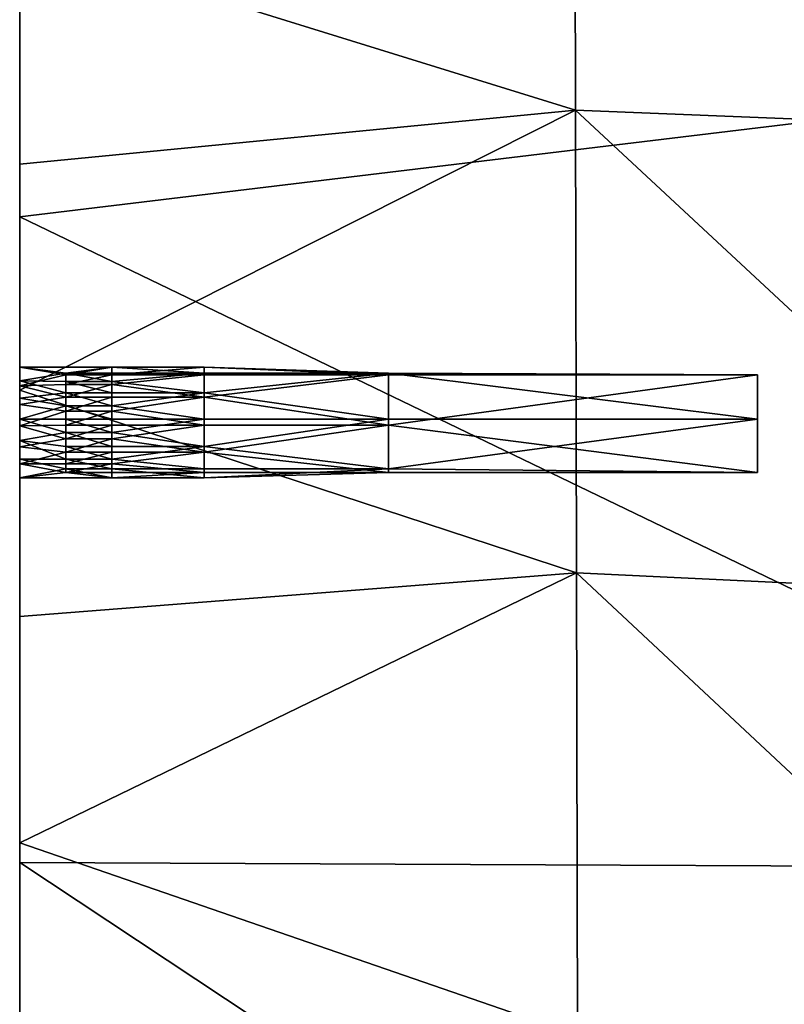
# Model space of a CAD drawing. Header units: millimetres. Extents: x 0 to 484, y -157 to 583.
# Tile 5 of 78: x 22 to 43, y 74 to 100. Entities that reach past the tile are written whole.
import ezdxf

# ---------------------------------------------------------------- set-up
doc = ezdxf.new("R2010")
doc.units = ezdxf.units.MM
doc.layers.add('Layer 01', color=7, linetype='Continuous', true_color=0x000000)

msp = doc.modelspace()

# ---------------------------------------------------------------- linework, layer by layer
at = {"layer": 'Layer 01'}
for points in [[(22, 91.884, 440.227), (22, 138.396, 444.288), (22, 115.969, 428.526)], [(22, 91.884, 440.227), (22, 137.942, 450.989), (22, 138.396, 444.288)], [(22, 137.942, 450.989), (22, 91.884, 440.227), (22, 91.091, 453.401)], [(22, 91.091, 453.401), (22, 121.014, 458.333), (22, 137.942, 450.989)], [(58.638, 99.489, 384.692), (22, 112.569, 384.963), (22, 130.061, 383.458)], [(58.638, 99.489, 384.692), (22, 130.061, 383.458), (58.638, 124.172, 382.554)], [(22, 121.014, 458.333), (22, 91.091, 453.401), (22, 114.887, 458.545)], [(22, 119.651, 394.323), (22, 96.573, 392.162), (22, 107.258, 400.098)], [(22, 112.569, 384.963), (22, 95.07, 386.469), (22, 119.651, 394.323)], [(22, 96.573, 392.162), (22, 119.651, 394.323), (22, 95.07, 386.469)], [(22, 115.969, 428.526), (22, 92.632, 426.458), (22, 91.884, 440.227)], [(22, 92.632, 426.458), (22, 115.969, 428.526), (22, 104.852, 420.586)], [(22, 108.759, 458.739), (22, 114.887, 458.545), (22, 91.091, 453.401)], [(58.638, 99.489, 384.692), (22, 95.07, 386.469), (22, 112.569, 384.963)], [(37.063, 97.96, 464.286), (37.032, 110.508, 464.156), (22, 102.631, 458.913)], [(51.234, 97.395, 469.064), (51.181, 110.058, 469.12), (37.032, 110.508, 464.156)], [(51.234, 97.395, 469.064), (37.032, 110.508, 464.156), (37.063, 97.96, 464.286)], [(22, 91.091, 453.401), (22, 102.631, 458.913), (22, 108.759, 458.739)], [(22, 107.258, 400.098), (22, 95.692, 399.021), (22, 95.24, 402.412)], [(22, 107.258, 400.098), (22, 95.24, 402.412), (22, 106.829, 403.488)], [(22, 96.573, 392.162), (22, 95.692, 399.021), (22, 107.258, 400.098)], [(22, 106.829, 403.488), (22, 95.24, 402.412), (22, 100.589, 406.345)], [(22, 106.398, 406.88), (22, 100.589, 406.345), (22, 100.369, 408.043)], [(22, 106.398, 406.88), (22, 100.369, 408.043), (22, 106.184, 408.578)], [(22, 106.184, 408.578), (22, 100.369, 408.043), (22, 100.153, 409.742)], [(22, 106.184, 408.578), (22, 100.153, 409.742), (22, 105.974, 410.276)], [(22, 105.974, 410.276), (22, 100.153, 409.742), (22, 99.942, 411.443)], [(22, 105.974, 410.276), (22, 99.942, 411.443), (22, 105.768, 411.976)], [(22, 105.768, 411.976), (22, 99.942, 411.443), (22, 99.738, 413.144)], [(22, 105.768, 411.976), (22, 99.738, 413.144), (22, 105.569, 413.676)], [(22, 105.569, 413.676), (22, 99.738, 413.144), (22, 99.539, 414.872)], [(22, 105.569, 413.676), (22, 99.539, 414.872), (22, 105.375, 415.402)], [(22, 105.375, 415.402), (22, 99.539, 414.872), (22, 99.352, 416.6)], [(22, 105.375, 415.402), (22, 99.352, 416.6), (22, 105.19, 417.129)], [(22, 104.852, 420.586), (22, 105.19, 417.129), (22, 99.352, 416.6)], [(22, 93.175, 419.532), (22, 104.852, 420.586), (22, 99.352, 416.6)], [(22, 104.852, 420.586), (22, 93.175, 419.532), (22, 92.632, 426.458)], [(22, 102.631, 458.913), (22, 91.091, 453.401), (22, 96.502, 459.068)], [(22, 102.631, 458.913), (22, 96.502, 459.068), (37.063, 97.96, 464.286)], [(22, 95.24, 402.412), (22, 94.782, 405.808), (22, 100.589, 406.345)], [(22, 100.589, 406.345), (22, 94.782, 405.808), (22, 94.555, 407.507)], [(22, 100.589, 406.345), (22, 94.555, 407.507), (22, 100.369, 408.043)], [(22, 100.369, 408.043), (22, 94.555, 407.507), (22, 94.443, 408.357)], [(22, 100.153, 409.742), (22, 100.369, 408.043), (22, 94.443, 408.357)], [(22, 94.443, 408.357), (22, 94.333, 409.207), (22, 100.153, 409.742)], [(22, 100.153, 409.742), (22, 94.333, 409.207), (22, 94.223, 410.057)], [(22, 99.942, 411.443), (22, 100.153, 409.742), (22, 94.223, 410.057)], [(22, 94.223, 410.057), (22, 94.116, 410.908), (22, 99.942, 411.443)], [(22, 99.942, 411.443), (22, 94.116, 410.908), (22, 94.01, 411.759)], [(22, 99.738, 413.144), (22, 99.942, 411.443), (22, 94.01, 411.759)], [(22, 99.738, 413.144), (22, 93.907, 412.61), (22, 93.805, 413.475)], [(22, 99.539, 414.872), (22, 99.738, 413.144), (22, 93.805, 413.475)], [(22, 94.01, 411.759), (22, 93.907, 412.61), (22, 99.738, 413.144)], [(22, 93.805, 413.475), (22, 93.705, 414.339), (22, 99.539, 414.872)], [(22, 99.539, 414.872), (22, 93.705, 414.339), (22, 93.515, 416.069)], [(22, 99.539, 414.872), (22, 93.515, 416.069), (22, 99.352, 416.6)], [(58.638, 77.416, 386.609), (22, 95.07, 386.469), (58.638, 99.489, 384.692)], [(22, 99.352, 416.6), (22, 93.515, 416.069), (22, 93.175, 419.532)], [(37.063, 97.96, 464.286), (22, 96.502, 459.068), (22, 90.372, 459.202)], [(22, 90.372, 459.202), (37.092, 85.425, 464.308), (37.063, 97.96, 464.286)], [(51.285, 84.749, 468.871), (51.234, 97.395, 469.064), (37.063, 97.96, 464.286)], [(51.285, 84.749, 468.871), (37.063, 97.96, 464.286), (37.092, 85.425, 464.308)], [(22, 83.401, 397.869), (22, 95.692, 399.021), (22, 96.573, 392.162)], [(22, 96.573, 392.162), (22, 72.117, 389.853), (22, 83.401, 397.869)], [(22, 72.117, 389.853), (22, 96.573, 392.162), (22, 77.575, 387.974)], [(22, 77.575, 387.974), (22, 96.573, 392.162), (22, 95.07, 386.469)], [(22, 96.502, 459.068), (22, 91.091, 453.401), (22, 90.372, 459.202)], [(22, 95.692, 399.021), (22, 83.401, 397.869), (22, 82.919, 401.261)], [(22, 95.692, 399.021), (22, 82.919, 401.261), (22, 95.24, 402.412)], [(22, 88.607, 405.234), (22, 94.782, 405.808), (22, 95.24, 402.412)], [(22, 95.24, 402.412), (22, 82.919, 401.261), (22, 88.607, 405.234)], [(58.638, 77.416, 386.609), (22, 77.575, 387.974), (22, 95.07, 386.469)], [(22, 91.464, 407.221), (22, 94.555, 407.507), (22, 94.782, 405.808)], [(22, 94.782, 405.808), (22, 88.607, 405.234), (22, 91.464, 407.221)], [(22, 94.555, 407.507), (22, 91.464, 407.221), (22, 91.351, 408.071)], [(22, 94.555, 407.507), (22, 91.351, 408.071), (22, 94.443, 408.357)], [(22, 94.443, 408.357), (22, 91.351, 408.071), (22, 91.238, 408.921)], [(22, 94.443, 408.357), (22, 91.238, 408.921), (22, 94.333, 409.207)], [(22, 94.333, 409.207), (22, 91.238, 408.921), (22, 91.183, 409.346)], [(22, 94.223, 410.057), (22, 94.333, 409.207), (22, 91.183, 409.346)], [(22, 91.183, 409.346), (22, 91.128, 409.772), (22, 94.223, 410.057)], [(22, 94.223, 410.057), (22, 91.128, 409.772), (22, 90.997, 410.408)], [(22, 90.997, 410.408), (22, 94.116, 410.908), (22, 94.223, 410.057)], [(22, 94.01, 411.759), (22, 94.116, 410.908), (22, 90.624, 411.493)], [(22, 90.997, 410.408), (22, 90.624, 411.493), (22, 94.116, 410.908)], [(22, 94.01, 411.759), (22, 90.808, 412.326), (22, 93.907, 412.61)], [(22, 90.808, 412.326), (22, 94.01, 411.759), (22, 90.624, 411.493)], [(22, 93.907, 412.61), (22, 90.808, 412.326), (22, 90.705, 413.19)], [(22, 93.907, 412.61), (22, 90.705, 413.19), (22, 93.805, 413.475)], [(22, 93.805, 413.475), (22, 90.705, 413.19), (22, 90.604, 414.055)], [(22, 93.805, 413.475), (22, 90.604, 414.055), (22, 93.705, 414.339)], [(22, 93.515, 416.069), (22, 93.705, 414.339), (22, 90.604, 414.055)], [(22, 87.312, 415.502), (22, 93.515, 416.069), (22, 90.604, 414.055)], [(22, 93.175, 419.532), (22, 93.515, 416.069), (22, 87.312, 415.502)], [(22, 80.778, 418.402), (22, 93.175, 419.532), (22, 87.312, 415.502)], [(22, 92.632, 426.458), (22, 93.175, 419.532), (22, 80.778, 418.402)], [(22, 91.884, 440.227), (22, 92.632, 426.458), (22, 67.97, 424.22)], [(22, 67.97, 424.22), (22, 92.632, 426.458), (22, 80.778, 418.402)], [(22, 66.629, 451.161), (22, 91.091, 453.401), (22, 91.884, 440.227)], [(22, 91.884, 440.227), (22, 43.336, 435.841), (22, 66.629, 451.161)], [(22, 43.336, 435.841), (22, 91.884, 440.227), (22, 67.97, 424.22)], [(22, 88.607, 405.234), (22, 88.373, 406.934), (22, 91.464, 407.221)], [(22, 91.464, 407.221), (22, 88.373, 406.934), (22, 88.258, 407.784)], [(22, 91.464, 407.221), (22, 88.258, 407.784), (22, 91.351, 408.071)], [(22, 89.691, 408.778), (22, 91.238, 408.921), (22, 91.351, 408.071)], [(22, 91.351, 408.071), (22, 88.258, 407.784), (22, 89.691, 408.778)], [(22, 91.238, 408.921), (22, 89.988, 409.082), (22, 91.183, 409.346)], [(22, 89.691, 408.778), (22, 89.988, 409.082), (22, 91.238, 408.921)], [(22, 91.183, 409.346), (22, 90.493, 409.376), (22, 91.128, 409.772)], [(22, 91.183, 409.346), (22, 89.988, 409.082), (22, 90.493, 409.376)], [(22, 90.997, 410.408), (22, 91.128, 409.772), (22, 90.493, 409.376)], [(22, 90.372, 459.202), (22, 91.091, 453.401), (22, 84.242, 459.314)], [(22, 91.091, 453.401), (22, 66.629, 451.161), (22, 84.242, 459.314)], [(22, 90.997, 410.408), (24.5, 90.999, 410.445), (23.25, 90.838, 411.177)], [(22, 90.997, 410.408), (23.25, 90.791, 409.736), (24.5, 90.999, 410.445)], [(22, 90.997, 410.408), (23.25, 90.838, 411.177), (22, 90.624, 411.493)], [(22, 90.997, 410.408), (22, 90.493, 409.376), (23.25, 90.791, 409.736)], [(24.5, 90.999, 410.445), (24.5, 90.838, 411.177), (23.25, 90.838, 411.177)], [(24.5, 90.791, 409.736), (24.5, 90.999, 410.445), (23.25, 90.791, 409.736)], [(24.5, 90.999, 410.445), (27, 90.999, 410.445), (27, 90.838, 411.177)], [(24.5, 90.999, 410.445), (27, 90.838, 411.177), (24.5, 90.838, 411.177)], [(24.5, 90.791, 409.736), (27, 90.791, 409.736), (27, 90.999, 410.445)], [(24.5, 90.791, 409.736), (27, 90.999, 410.445), (24.5, 90.999, 410.445)], [(27, 90.999, 410.445), (32, 90.838, 411.177), (27, 90.838, 411.177)], [(32, 90.791, 409.736), (27, 90.999, 410.445), (27, 90.791, 409.736)], [(32, 90.838, 411.177), (27, 90.999, 410.445), (32, 90.791, 409.736)], [(23.25, 90.838, 411.177), (23.25, 90.609, 411.51), (22, 90.624, 411.493)], [(22, 90.705, 413.19), (22, 90.808, 412.326), (22, 89.258, 412.183)], [(22, 90.808, 412.326), (22, 90.158, 411.848), (22, 89.592, 411.997)], [(22, 90.624, 411.493), (22, 90.158, 411.848), (22, 90.808, 412.326)], [(22, 90.808, 412.326), (22, 89.592, 411.997), (22, 89.258, 412.183)], [(22, 90.493, 409.376), (23.25, 90.53, 409.409), (23.25, 90.791, 409.736)], [(22, 87.605, 412.905), (22, 90.705, 413.19), (22, 89.258, 412.183)], [(22, 90.705, 413.19), (22, 87.605, 412.905), (22, 87.504, 413.77)], [(22, 90.705, 413.19), (22, 87.504, 413.77), (22, 90.604, 414.055)], [(23.25, 90.838, 411.177), (24.5, 90.838, 411.177), (24.5, 90.609, 411.51)], [(23.25, 90.838, 411.177), (24.5, 90.609, 411.51), (23.25, 90.609, 411.51)], [(23.25, 90.53, 409.409), (24.5, 90.53, 409.409), (24.5, 90.791, 409.736)], [(23.25, 90.53, 409.409), (24.5, 90.791, 409.736), (23.25, 90.791, 409.736)], [(27, 90.838, 411.177), (24.5, 90.609, 411.51), (24.5, 90.838, 411.177)], [(27, 90.301, 411.768), (24.5, 90.609, 411.51), (27, 90.838, 411.177)], [(24.5, 90.53, 409.409), (27, 90.791, 409.736), (24.5, 90.791, 409.736)], [(27, 90.791, 409.736), (24.5, 90.53, 409.409), (27, 90.188, 409.167)], [(32, 90.838, 411.177), (27, 90.301, 411.768), (27, 90.838, 411.177)], [(32, 89.592, 411.997), (27, 90.301, 411.768), (32, 90.838, 411.177)], [(27, 90.188, 409.167), (32, 90.791, 409.736), (27, 90.791, 409.736)], [(32, 90.791, 409.736), (27, 90.188, 409.167), (32, 89.428, 409.002)], [(32, 89.592, 411.997), (32, 90.838, 411.177), (42, 89.592, 411.997)], [(42, 90.791, 409.736), (42, 89.592, 411.997), (32, 90.838, 411.177)], [(42, 90.791, 409.736), (32, 90.838, 411.177), (32, 90.791, 409.736)], [(32, 90.791, 409.736), (32, 89.428, 409.002), (42, 90.791, 409.736)], [(42, 88.145, 409.857), (42, 90.791, 409.736), (32, 89.428, 409.002)], [(42, 89.592, 411.997), (42, 90.791, 409.736), (42, 88.145, 409.857)], [(22, 90.158, 411.848), (22, 90.624, 411.493), (23.25, 90.301, 411.768)], [(22, 90.624, 411.493), (23.25, 90.609, 411.51), (23.25, 90.301, 411.768)], [(22, 90.604, 414.055), (22, 87.504, 413.77), (22, 87.312, 415.502)], [(22, 90.493, 409.376), (23.25, 90.188, 409.167), (23.25, 90.53, 409.409)], [(22, 90.493, 409.376), (22, 89.988, 409.082), (23.25, 90.188, 409.167)], [(23.25, 90.609, 411.51), (24.5, 90.609, 411.51), (24.5, 90.301, 411.768)], [(23.25, 90.609, 411.51), (24.5, 90.301, 411.768), (23.25, 90.301, 411.768)], [(23.25, 90.188, 409.167), (24.5, 90.188, 409.167), (24.5, 90.53, 409.409)], [(23.25, 90.188, 409.167), (24.5, 90.53, 409.409), (23.25, 90.53, 409.409)], [(24.5, 90.609, 411.51), (27, 90.301, 411.768), (24.5, 90.301, 411.768)], [(27, 90.188, 409.167), (24.5, 90.53, 409.409), (24.5, 90.188, 409.167)], [(22, 90.372, 459.202), (22, 84.242, 459.314), (37.092, 85.425, 464.308)], [(22, 90.158, 411.848), (23.25, 90.301, 411.768), (23.25, 89.948, 411.931)], [(23.25, 89.806, 409.031), (23.25, 90.188, 409.167), (22, 89.988, 409.082)], [(23.25, 90.301, 411.768), (24.5, 90.301, 411.768), (24.5, 89.948, 411.931)], [(23.25, 90.301, 411.768), (24.5, 89.948, 411.931), (23.25, 89.948, 411.931)], [(23.25, 89.806, 409.031), (24.5, 89.806, 409.031), (24.5, 90.188, 409.167)], [(23.25, 89.806, 409.031), (24.5, 90.188, 409.167), (23.25, 90.188, 409.167)], [(27, 90.301, 411.768), (24.5, 89.948, 411.931), (24.5, 90.301, 411.768)], [(27, 89.592, 411.997), (24.5, 89.948, 411.931), (27, 90.301, 411.768)], [(24.5, 89.806, 409.031), (27, 90.188, 409.167), (24.5, 90.188, 409.167)], [(27, 90.188, 409.167), (24.5, 89.806, 409.031), (27, 89.428, 409.002)], [(27, 90.301, 411.768), (32, 89.592, 411.997), (27, 89.592, 411.997)], [(32, 89.428, 409.002), (27, 90.188, 409.167), (27, 89.428, 409.002)], [(23.25, 89.948, 411.931), (22, 89.592, 411.997), (22, 90.158, 411.848)], [(22, 89.691, 408.778), (22, 89.408, 409.003), (22, 89.988, 409.082)], [(22, 89.408, 409.003), (23.25, 89.806, 409.031), (22, 89.988, 409.082)], [(22, 89.592, 411.997), (23.25, 89.948, 411.931), (23.25, 89.592, 411.997)], [(23.25, 89.948, 411.931), (24.5, 89.948, 411.931), (24.5, 89.592, 411.997)], [(23.25, 89.948, 411.931), (24.5, 89.592, 411.997), (23.25, 89.592, 411.997)], [(24.5, 89.948, 411.931), (27, 89.592, 411.997), (24.5, 89.592, 411.997)], [(23.25, 89.806, 409.031), (22, 89.408, 409.003), (23.25, 89.428, 409.002)], [(22, 88.258, 407.784), (22, 88.144, 408.635), (22, 89.691, 408.778)], [(22, 89.691, 408.778), (22, 88.144, 408.635), (22, 89.408, 409.003)], [(23.25, 89.428, 409.002), (24.5, 89.428, 409.002), (24.5, 89.806, 409.031)], [(23.25, 89.428, 409.002), (24.5, 89.806, 409.031), (23.25, 89.806, 409.031)], [(27, 89.428, 409.002), (24.5, 89.806, 409.031), (24.5, 89.428, 409.002)], [(22, 89.592, 411.997), (22, 89.012, 411.918), (22, 89.258, 412.183)], [(23.25, 89.225, 411.975), (22, 89.012, 411.918), (22, 89.592, 411.997)], [(23.25, 89.225, 411.975), (22, 89.592, 411.997), (23.25, 89.592, 411.997)], [(22, 89.408, 409.003), (23.25, 89.059, 409.066), (23.25, 89.428, 409.002)], [(22, 88.144, 408.635), (22, 88.842, 409.152), (22, 89.408, 409.003)], [(22, 88.842, 409.152), (23.25, 89.059, 409.066), (22, 89.408, 409.003)], [(23.25, 89.592, 411.997), (24.5, 89.592, 411.997), (24.5, 89.225, 411.975)], [(23.25, 89.592, 411.997), (24.5, 89.225, 411.975), (23.25, 89.225, 411.975)], [(23.25, 89.059, 409.066), (24.5, 89.059, 409.066), (24.5, 89.428, 409.002)], [(23.25, 89.059, 409.066), (24.5, 89.428, 409.002), (23.25, 89.428, 409.002)], [(27, 89.592, 411.997), (24.5, 89.225, 411.975), (24.5, 89.592, 411.997)], [(27, 88.851, 411.852), (24.5, 89.225, 411.975), (27, 89.592, 411.997)], [(24.5, 89.059, 409.066), (27, 89.428, 409.002), (24.5, 89.428, 409.002)], [(27, 89.428, 409.002), (24.5, 89.059, 409.066), (27, 88.693, 409.236)], [(32, 89.592, 411.997), (27, 88.851, 411.852), (27, 89.592, 411.997)], [(32, 88.242, 411.317), (27, 88.851, 411.852), (32, 89.592, 411.997)], [(27, 88.693, 409.236), (32, 89.428, 409.002), (27, 89.428, 409.002)], [(32, 89.428, 409.002), (27, 88.693, 409.236), (32, 88.145, 409.857)], [(32, 89.592, 411.997), (42, 89.592, 411.997), (32, 88.242, 411.317)], [(42, 89.592, 411.997), (42, 88.145, 409.857), (32, 88.242, 411.317)], [(42, 88.145, 409.857), (32, 89.428, 409.002), (32, 88.145, 409.857)], [(22, 89.258, 412.183), (22, 87.709, 412.04), (22, 87.605, 412.905)], [(22, 89.258, 412.183), (22, 89.012, 411.918), (22, 87.709, 412.04)], [(22, 89.012, 411.918), (23.25, 89.225, 411.975), (23.25, 88.851, 411.852)], [(23.25, 89.225, 411.975), (24.5, 89.225, 411.975), (24.5, 88.851, 411.852)], [(23.25, 89.225, 411.975), (24.5, 88.851, 411.852), (23.25, 88.851, 411.852)], [(24.5, 89.225, 411.975), (27, 88.851, 411.852), (24.5, 88.851, 411.852)], [(22, 88.842, 409.152), (23.25, 88.693, 409.236), (23.25, 89.059, 409.066)], [(22, 87.709, 412.04), (22, 89.012, 411.918), (22, 87.761, 411.614)], [(22, 87.761, 411.614), (22, 89.012, 411.918), (22, 88.507, 411.624)], [(23.25, 88.509, 411.626), (22, 88.507, 411.624), (22, 89.012, 411.918)], [(23.25, 88.509, 411.626), (22, 89.012, 411.918), (23.25, 88.851, 411.852)], [(22, 88.842, 409.152), (22, 88.144, 408.635), (22, 84.937, 409.199)], [(22, 88.842, 409.152), (22, 84.937, 409.199), (22, 88.376, 409.507)], [(23.25, 88.693, 409.236), (22, 88.842, 409.152), (22, 88.376, 409.507)], [(23.25, 88.693, 409.236), (24.5, 88.693, 409.236), (24.5, 89.059, 409.066)], [(23.25, 88.693, 409.236), (24.5, 89.059, 409.066), (23.25, 89.059, 409.066)], [(23.25, 88.851, 411.852), (24.5, 88.851, 411.852), (24.5, 88.509, 411.626)], [(23.25, 88.851, 411.852), (24.5, 88.509, 411.626), (23.25, 88.509, 411.626)], [(27, 88.693, 409.236), (24.5, 89.059, 409.066), (24.5, 88.693, 409.236)], [(27, 88.851, 411.852), (24.5, 88.509, 411.626), (24.5, 88.851, 411.852)], [(27, 88.242, 411.317), (24.5, 88.509, 411.626), (27, 88.851, 411.852)], [(27, 88.851, 411.852), (32, 88.242, 411.317), (27, 88.242, 411.317)], [(22, 88.376, 409.507), (23.25, 88.375, 409.508), (23.25, 88.693, 409.236)], [(22, 82.919, 401.261), (22, 82.432, 404.658), (22, 88.607, 405.234)], [(22, 88.607, 405.234), (22, 82.432, 404.658), (22, 82.191, 406.358)], [(22, 88.607, 405.234), (22, 82.191, 406.358), (22, 88.373, 406.934)], [(23.25, 88.375, 409.508), (24.5, 88.375, 409.508), (24.5, 88.693, 409.236)], [(23.25, 88.375, 409.508), (24.5, 88.693, 409.236), (23.25, 88.693, 409.236)], [(24.5, 88.375, 409.508), (27, 88.693, 409.236), (24.5, 88.693, 409.236)], [(27, 88.693, 409.236), (24.5, 88.375, 409.508), (27, 88.145, 409.857)], [(32, 88.145, 409.857), (27, 88.693, 409.236), (27, 88.145, 409.857)], [(23.25, 88.242, 411.317), (22, 88.507, 411.624), (23.25, 88.509, 411.626)], [(22, 87.761, 411.614), (22, 88.507, 411.624), (22, 87.814, 411.188)], [(22, 88.003, 410.592), (22, 87.814, 411.188), (22, 88.507, 411.624)], [(22, 88.003, 410.592), (22, 88.507, 411.624), (23.25, 88.242, 411.317)], [(22, 88.376, 409.507), (22, 84.937, 409.199), (22, 84.825, 410.05)], [(22, 84.825, 410.05), (22, 88.003, 410.592), (22, 88.376, 409.507)], [(22, 88.376, 409.507), (23.25, 88.145, 409.857), (23.25, 88.375, 409.508)], [(22, 88.003, 410.592), (23.25, 88.145, 409.857), (22, 88.376, 409.507)], [(22, 88.258, 407.784), (22, 88.373, 406.934), (22, 82.191, 406.358)], [(23.25, 88.509, 411.626), (24.5, 88.509, 411.626), (24.5, 88.242, 411.317)], [(23.25, 88.509, 411.626), (24.5, 88.242, 411.317), (23.25, 88.242, 411.317)], [(23.25, 88.145, 409.857), (24.5, 88.145, 409.857), (24.5, 88.375, 409.508)], [(23.25, 88.145, 409.857), (24.5, 88.375, 409.508), (23.25, 88.375, 409.508)], [(24.5, 88.509, 411.626), (27, 88.242, 411.317), (24.5, 88.242, 411.317)], [(27, 88.145, 409.857), (24.5, 88.375, 409.508), (24.5, 88.145, 409.857)], [(22, 85.05, 408.348), (22, 88.144, 408.635), (22, 88.258, 407.784)], [(22, 85.05, 408.348), (22, 88.258, 407.784), (22, 82.191, 406.358)], [(23.25, 88.242, 411.317), (24.5, 88.003, 410.599), (22, 88.003, 410.592)], [(22, 88.003, 410.592), (24.5, 88.003, 410.599), (23.25, 88.145, 409.857)], [(22, 84.937, 409.199), (22, 88.144, 408.635), (22, 85.05, 408.348)], [(24.5, 88.242, 411.317), (24.5, 88.003, 410.599), (23.25, 88.242, 411.317)], [(24.5, 88.003, 410.599), (24.5, 88.145, 409.857), (23.25, 88.145, 409.857)], [(24.5, 88.242, 411.317), (27, 88.242, 411.317), (27, 88.003, 410.599)], [(24.5, 88.242, 411.317), (27, 88.003, 410.599), (24.5, 88.003, 410.599)], [(24.5, 88.003, 410.599), (27, 88.003, 410.599), (27, 88.145, 409.857)], [(24.5, 88.003, 410.599), (27, 88.145, 409.857), (24.5, 88.145, 409.857)], [(32, 88.242, 411.317), (27, 88.003, 410.599), (27, 88.242, 411.317)], [(32, 88.145, 409.857), (27, 88.003, 410.599), (32, 88.242, 411.317)], [(27, 88.003, 410.599), (32, 88.145, 409.857), (27, 88.145, 409.857)], [(32, 88.242, 411.317), (42, 88.145, 409.857), (32, 88.145, 409.857)], [(22, 87.814, 411.188), (22, 88.003, 410.592), (22, 84.717, 410.902)], [(22, 84.825, 410.05), (22, 84.717, 410.902), (22, 88.003, 410.592)], [(22, 87.761, 411.614), (22, 87.814, 411.188), (22, 84.717, 410.902)], [(22, 84.61, 411.754), (22, 87.709, 412.04), (22, 87.761, 411.614)], [(22, 84.717, 410.902), (22, 84.61, 411.754), (22, 87.761, 411.614)], [(22, 87.605, 412.905), (22, 87.709, 412.04), (22, 84.61, 411.754)], [(22, 81.304, 413.198), (22, 87.504, 413.77), (22, 87.605, 412.905)], [(22, 87.605, 412.905), (22, 84.61, 411.754), (22, 81.304, 413.198)], [(22, 87.504, 413.77), (22, 81.304, 413.198), (22, 81.112, 414.931)], [(22, 87.504, 413.77), (22, 81.112, 414.931), (22, 87.312, 415.502)], [(22, 87.312, 415.502), (22, 81.112, 414.931), (22, 80.778, 418.402)], [(22, 84.242, 459.314), (22, 78.111, 459.405), (37.092, 85.425, 464.308)], [(22, 78.111, 459.405), (37.12, 72.897, 464.206), (37.092, 85.425, 464.308)], [(51.336, 72.118, 468.519), (51.285, 84.749, 468.871), (37.092, 85.425, 464.308)], [(51.336, 72.118, 468.519), (37.092, 85.425, 464.308), (37.12, 72.897, 464.206)], [(22, 82.191, 406.358), (22, 81.956, 408.06), (22, 85.05, 408.348)], [(22, 85.05, 408.348), (22, 81.956, 408.06), (22, 81.841, 408.911)], [(22, 85.05, 408.348), (22, 81.841, 408.911), (22, 84.937, 409.199)], [(22, 84.937, 409.199), (22, 81.841, 408.911), (22, 81.729, 409.763)], [(22, 84.937, 409.199), (22, 81.729, 409.763), (22, 84.825, 410.05)], [(22, 84.825, 410.05), (22, 81.729, 409.763), (22, 81.619, 410.615)], [(22, 84.825, 410.05), (22, 81.619, 410.615), (22, 84.717, 410.902)], [(22, 84.717, 410.902), (22, 81.619, 410.615), (22, 81.512, 411.467)], [(22, 84.717, 410.902), (22, 81.512, 411.467), (22, 84.61, 411.754)], [(22, 84.61, 411.754), (22, 81.512, 411.467), (22, 81.304, 413.198)], [(22, 78.111, 459.405), (22, 84.242, 459.314), (22, 66.629, 451.161)], [(22, 83.401, 397.869), (22, 71.115, 396.71), (22, 70.599, 400.102)], [(22, 83.401, 397.869), (22, 70.599, 400.102), (22, 82.919, 401.261)], [(22, 72.117, 389.853), (22, 71.115, 396.71), (22, 83.401, 397.869)], [(22, 82.919, 401.261), (22, 70.599, 400.102), (22, 70.08, 403.499)], [(22, 82.919, 401.261), (22, 70.08, 403.499), (22, 82.432, 404.658)], [(22, 82.191, 406.358), (22, 82.432, 404.658), (22, 70.08, 403.499)], [(22, 75.768, 407.482), (22, 81.956, 408.06), (22, 82.191, 406.358)], [(22, 75.768, 407.482), (22, 82.191, 406.358), (22, 70.08, 403.499)], [(22, 81.841, 408.911), (22, 81.956, 408.06), (22, 75.768, 407.482)], [(22, 75.536, 409.186), (22, 81.729, 409.763), (22, 81.841, 408.911)], [(22, 75.768, 407.482), (22, 75.536, 409.186), (22, 81.841, 408.911)], [(22, 81.619, 410.615), (22, 81.729, 409.763), (22, 75.536, 409.186)], [(22, 75.316, 410.891), (22, 81.512, 411.467), (22, 81.619, 410.615)], [(22, 75.536, 409.186), (22, 75.316, 410.891), (22, 81.619, 410.615)], [(22, 81.304, 413.198), (22, 81.512, 411.467), (22, 75.316, 410.891)], [(22, 68.724, 413.781), (22, 81.112, 414.931), (22, 81.304, 413.198)], [(22, 81.304, 413.198), (22, 75.316, 410.891), (22, 68.724, 413.781)], [(22, 81.112, 414.931), (22, 68.724, 413.781), (22, 68.406, 417.259)], [(22, 81.112, 414.931), (22, 68.406, 417.259), (22, 80.778, 418.402)], [(22, 80.778, 418.402), (22, 68.406, 417.259), (22, 67.97, 424.22)], [(22, 65.965, 457.362), (22, 71.98, 459.473), (22, 78.111, 459.405)], [(22, 78.111, 459.405), (22, 66.629, 451.161), (22, 65.965, 457.362)], [(22, 71.98, 459.473), (37.12, 72.897, 464.206), (22, 78.111, 459.405)], [(22, 60.089, 389.478), (22, 72.117, 389.853), (22, 77.575, 387.974)], [(58.638, 53.298, 388.709), (22, 60.089, 389.478), (22, 77.575, 387.974)], [(58.638, 53.298, 388.709), (22, 77.575, 387.974), (58.638, 77.416, 386.609)], [(22, 70.08, 403.499), (22, 69.581, 406.902), (22, 75.768, 407.482)], [(22, 75.768, 407.482), (22, 69.581, 406.902), (22, 69.345, 408.606)], [(22, 75.768, 407.482), (22, 69.345, 408.606), (22, 75.536, 409.186)], [(22, 75.536, 409.186), (22, 69.345, 408.606), (22, 69.123, 410.312)], [(22, 75.536, 409.186), (22, 69.123, 410.312), (22, 75.316, 410.891)], [(22, 75.316, 410.891), (22, 69.123, 410.312), (22, 68.724, 413.781)]]:
    msp.add_3dface(points, dxfattribs=at)

doc.saveas('drawing.dxf')
